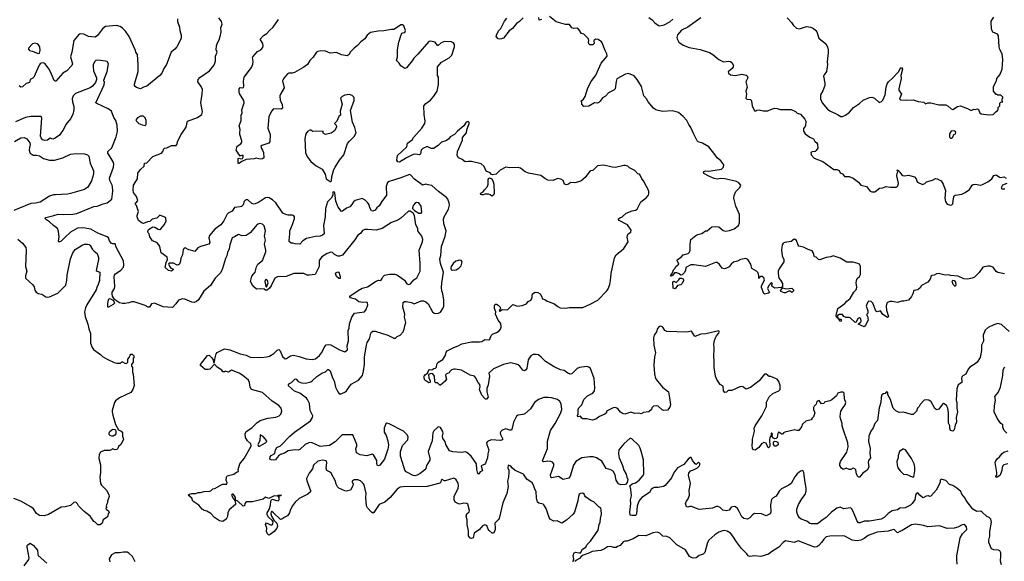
# Model space of a CAD drawing. Extents: x 2087054 to 2277909, y 548907 to 753496.
# Tile 75 of 256: x 2165370 to 2178039, y 589872 to 596843. Entities that reach past the tile are written whole.
import ezdxf

# ---------------------------------------------------------------- set-up
doc = ezdxf.new("R2010")
doc.units = 0

msp = doc.modelspace()

# ---------------------------------------------------------------- linework, layer by layer
at = {"layer": '0CON20XD'}
for points in [[(2167400, 596855), (2167401, 596821), (2167428, 596748), (2167430, 596705), (2167446, 596645), (2167448, 596605), (2167419, 596541), (2167391, 596495), (2167366, 596465), (2167318, 596425), (2167258, 596265), (2167225, 596214), (2167198, 596155), (2167172, 596125), (2167005, 595989), (2166964, 595976), (2166925, 595954), (2166875, 595972), (2166857, 595985), (2166849, 595995), (2166849, 596015), (2166894, 596175), (2166896, 596265), (2166886, 596396), (2166864, 596425), (2166860, 596445), (2166779, 596625), (2166733, 596695), (2166694, 596734), (2166665, 596756), (2166617, 596767), (2166476, 596754), (2166434, 596725), (2166371, 596639), (2166340, 596620), (2166255, 596625), (2166195, 596657), (2166155, 596660), (2166134, 596655), (2166068, 596575), (2166042, 596425), (2166024, 596366), (2166048, 596275), (2166043, 596255), (2165975, 596186), (2165925, 596156), (2165835, 596054), (2165825, 596053), (2165815, 596062), (2165780, 596140), (2165749, 596205), (2165695, 596278), (2165675, 596288), (2165645, 596282), (2165632, 596275), (2165622, 596258), (2165553, 596105), (2165541, 596089), (2165507, 596073), (2165496, 596034), (2165455, 596022), (2165405, 595979), (2165384, 595974), (2165365, 595990)], [(2167015, 594241), (2166965, 594220), (2166945, 594223), (2166900, 594260), (2166881, 594305), (2166882, 594325), (2166901, 594375), (2166875, 594450), (2166862, 594465), (2166862, 594485), (2166875, 594490), (2166892, 594515), (2166875, 594568), (2166835, 594618), (2166831, 594655), (2166835, 594715), (2166884, 594795), (2166890, 594870), (2166925, 594916), (2166971, 594959), (2166975, 594996), (2167005, 595002), (2167085, 595081), (2167194, 595126), (2167213, 595145), (2167225, 595182), (2167235, 595191), (2167265, 595196), (2167325, 595222), (2167385, 595226), (2167393, 595235), (2167406, 595285), (2167447, 595365), (2167512, 595458), (2167530, 595535), (2167656, 595586), (2167714, 595625), (2167724, 595656), (2167702, 595775), (2167720, 595885), (2167721, 595945), (2167706, 595985), (2167664, 596044), (2167666, 596075), (2167690, 596100), (2167811, 596185), (2167869, 596255), (2167883, 596285), (2167890, 596315), (2167888, 596372), (2167912, 596425), (2167900, 596455), (2167902, 596508), (2167914, 596545), (2167936, 596584), (2167954, 596645), (2167961, 596685), (2167960, 596740), (2167974, 596785), (2167965, 596822), (2167933, 596865)], [(2170928, 592335), (2170904, 592316), (2170895, 592300), (2170855, 592280), (2170850, 592265), (2170860, 592215), (2170845, 592190), (2170785, 592138), (2170775, 592140), (2170745, 592170), (2170725, 592170), (2170712, 592182), (2170708, 592255), (2170687, 592287), (2170665, 592288), (2170630, 592275), (2170633, 592235), (2170652, 592195), (2170650, 592175), (2170635, 592168), (2170582, 592205), (2170570, 592245), (2170573, 592257), (2170590, 592275), (2170618, 592292), (2170635, 592338), (2170645, 592342), (2170675, 592338), (2170700, 592355), (2170721, 592359), (2170735, 592372), (2170739, 592405), (2170749, 592431), (2170815, 592468), (2170844, 592515), (2170856, 592565), (2170870, 592580), (2170955, 592626), (2171012, 592645), (2171058, 592672), (2171184, 592696), (2171285, 592696), (2171315, 592702), (2171355, 592726), (2171407, 592723), (2171418, 592732), (2171435, 592778), (2171455, 592797), (2171505, 592818), (2171540, 592840), (2171558, 592862), (2171564, 592886), (2171560, 592935), (2171526, 592976), (2171494, 593055), (2171498, 593085), (2171478, 593125), (2171481, 593159), (2171490, 593180), (2171505, 593181), (2171525, 593171), (2171553, 593145), (2171558, 593125), (2171540, 593095), (2171545, 593093), (2171558, 593095), (2171577, 593113), (2171645, 593108), (2171715, 593177), (2171775, 593156), (2171835, 593164), (2171890, 593185), (2171912, 593215), (2171948, 593232), (2171958, 593252), (2171970, 593315), (2172004, 593336), (2172035, 593334), (2172065, 593314), (2172084, 593285), (2172095, 593252), (2172125, 593242), (2172155, 593219), (2172245, 593192), (2172295, 593150), (2172325, 593136), (2172395, 593129), (2172445, 593141), (2172615, 593139), (2172709, 593181), (2172811, 593235), (2172925, 593353), (2172941, 593379), (2172964, 593435), (2172974, 593485), (2172979, 593575), (2173023, 593777), (2173045, 593818), (2173145, 593899), (2173198, 593985), (2173188, 594045), (2173190, 594065), (2173198, 594085), (2173235, 594110), (2173240, 594135), (2173190, 594205), (2173085, 594260), (2173070, 594275), (2173090, 594295), (2173120, 594305), (2173175, 594352), (2173250, 594385), (2173295, 594393), (2173313, 594405), (2173361, 594499), (2173430, 594550), (2173459, 594585), (2173466, 594604), (2173464, 594634), (2173454, 594665), (2173416, 594725), (2173401, 594765), (2173375, 594797), (2173355, 594843), (2173345, 594853), (2173325, 594858), (2173285, 594904), (2173215, 594938), (2173195, 594957), (2173166, 594966), (2173145, 594968), (2173035, 594941), (2172995, 594944), (2172885, 594972), (2172806, 594964), (2172745, 594903), (2172715, 594900), (2172705, 594893), (2172646, 594814), (2172592, 594765), (2172515, 594744), (2172461, 594749), (2172425, 594722), (2172405, 594718), (2172382, 594725), (2172362, 594772), (2172335, 594789), (2172292, 594798), (2172235, 594772), (2172165, 594778), (2172125, 594798), (2172075, 594838), (2171915, 594868), (2171875, 594884), (2171835, 594916), (2171815, 594932), (2171785, 594942), (2171675, 594938), (2171625, 594946), (2171552, 594908), (2171503, 594857), (2171455, 594847), (2171436, 594855), (2171422, 594872), (2171371, 594895), (2171346, 594955), (2171309, 594989), (2171185, 595018), (2171145, 595020), (2171104, 595014), (2171065, 595042), (2171018, 595065), (2170998, 595095), (2171004, 595146), (2171066, 595294), (2171068, 595325), (2171118, 595385), (2171122, 595425), (2171152, 595508), (2171152, 595522), (2171142, 595532), (2171115, 595526), (2171083, 595475), (2171005, 595410), (2170964, 595366), (2170910, 595335), (2170888, 595305), (2170855, 595283), (2170798, 595265), (2170756, 595224), (2170695, 595186), (2170666, 595186), (2170615, 595210), (2170556, 595184), (2170535, 595162), (2170526, 595115), (2170515, 595103), (2170465, 595114), (2170435, 595109), (2170346, 595064), (2170255, 595008), (2170235, 595012), (2170222, 595035), (2170232, 595095), (2170351, 595205), (2170359, 595255), (2170420, 595295), (2170439, 595325), (2170544, 595445), (2170581, 595505), (2170589, 595535), (2170573, 595625), (2170572, 595735), (2170596, 595765), (2170654, 595806), (2170701, 595859), (2170740, 595925), (2170758, 596008), (2170757, 596105), (2170747, 596127), (2170748, 596235), (2170799, 596295), (2170895, 596354), (2170931, 596385), (2170964, 596494), (2170964, 596525), (2170954, 596544), (2170920, 596560), (2170835, 596561), (2170795, 596547), (2170755, 596511), (2170745, 596512), (2170715, 596554), (2170655, 596566), (2170635, 596561), (2170495, 596399), (2170442, 596348), (2170422, 596315), (2170349, 596225), (2170325, 596217), (2170275, 596248), (2170252, 596285), (2170217, 596317), (2170231, 596365), (2170232, 596455), (2170249, 596555), (2170273, 596637), (2170289, 596671), (2170300, 596675), (2170325, 596680), (2170333, 596705), (2170314, 596764), (2170295, 596777), (2170275, 596776), (2170255, 596766), (2170185, 596719), (2170155, 596719), (2170055, 596699), (2169984, 596696), (2169885, 596679), (2169843, 596645), (2169809, 596595), (2169761, 596559), (2169717, 596513), (2169672, 596478), (2169623, 596425), (2169610, 596395), (2169585, 596380), (2169511, 596391), (2169445, 596420), (2169365, 596412), (2169305, 596439), (2169245, 596441), (2169206, 596434), (2169191, 596425), (2169145, 596359), (2169103, 596317), (2169074, 596266), (2169028, 596232), (2168906, 596164), (2168875, 596153), (2168835, 596153), (2168815, 596147), (2168771, 596095), (2168756, 596064), (2168753, 596055), (2168774, 595965), (2168724, 595886), (2168718, 595865), (2168720, 595805), (2168746, 595755), (2168752, 595705), (2168735, 595693), (2168636, 595694), (2168610, 595665), (2168576, 595594), (2168564, 595445), (2168591, 595365), (2168590, 595275), (2168576, 595254), (2168485, 595226), (2168474, 595214), (2168480, 595185), (2168496, 595166), (2168508, 595135), (2168513, 595065), (2168496, 595054), (2168465, 595050), (2168415, 595063), (2168385, 595051), (2168285, 595042), (2168230, 595020), (2168185, 594990), (2168180, 594995), (2168182, 595058), (2168195, 595062), (2168215, 595054), (2168235, 595056), (2168246, 595074), (2168244, 595094), (2168235, 595101), (2168205, 595087), (2168156, 595165), (2168168, 595215), (2168216, 595244), (2168229, 595265), (2168230, 595285), (2168204, 595365), (2168201, 595385), (2168209, 595429), (2168194, 595475), (2168220, 595545), (2168220, 595615), (2168234, 595646), (2168229, 595685), (2168258, 595775), (2168254, 595804), (2168199, 595895), (2168194, 595915), (2168196, 595954), (2168205, 595970), (2168235, 595967), (2168249, 595971), (2168253, 595987), (2168248, 596052), (2168259, 596105), (2168351, 596229), (2168371, 596269), (2168374, 596304), (2168364, 596355), (2168368, 596365), (2168429, 596435), (2168475, 596457), (2168497, 596485), (2168502, 596505), (2168497, 596535), (2168468, 596585), (2168468, 596595), (2168508, 596638), (2168551, 596665), (2168584, 596705), (2168633, 596745), (2168700, 596845)], [(2171850, 596865), (2171800, 596820), (2171764, 596795), (2171710, 596730), (2171669, 596701), (2171594, 596606), (2171570, 596595), (2171545, 596591), (2171528, 596595), (2171503, 596625), (2171510, 596655), (2171535, 596702), (2171559, 596731), (2171607, 596823), (2171638, 596862)], [(2172085, 596844), (2172055, 596838), (2172050, 596870)], [(2178043, 593573), (2177955, 593589), (2177933, 593603), (2177896, 593656), (2177855, 593673), (2177825, 593673), (2177763, 593657), (2177715, 593588), (2177655, 593528), (2177624, 593516), (2177565, 593503), (2177517, 593507), (2177445, 593544), (2177345, 593551), (2177315, 593560), (2177277, 593557), (2177193, 593577), (2177166, 593574), (2177135, 593556), (2177105, 593550), (2177098, 593545), (2177083, 593505), (2177056, 593464), (2176975, 593422), (2176956, 593394), (2176925, 593368), (2176874, 593356), (2176862, 593315), (2176845, 593280), (2176805, 593232), (2176745, 593220), (2176718, 593222), (2176665, 593203), (2176595, 593217), (2176565, 593216), (2176537, 593205), (2176526, 593194), (2176518, 593155), (2176524, 593104), (2176548, 593025), (2176535, 593011), (2176478, 593048), (2176445, 593097), (2176405, 593083), (2176395, 593088), (2176380, 593105), (2176365, 593152), (2176346, 593196), (2176325, 593217), (2176295, 593220), (2176277, 593205), (2176262, 593155), (2176282, 593095), (2176282, 593068), (2176270, 593055), (2176270, 593035), (2176277, 593027), (2176289, 592975), (2176255, 592912), (2176235, 592890), (2176160, 592925), (2176195, 592953), (2176198, 592965), (2176192, 592992), (2176175, 593004), (2176154, 592996), (2176135, 592950), (2176118, 592948), (2176057, 593007), (2176045, 593012), (2176005, 593012), (2175975, 593022), (2175955, 593050), (2175915, 593050), (2175900, 593045), (2175890, 593025), (2175890, 593010), (2175900, 593000), (2175910, 592990), (2175935, 592990), (2175940, 592985), (2175940, 592965), (2175925, 592960), (2175910, 592990), (2175902, 592992), (2175900, 593000), (2175880, 593015), (2175874, 593034), (2175898, 593125), (2175989, 593191), (2176011, 593219), (2176056, 593255), (2176105, 593335), (2176138, 593375), (2176142, 593405), (2176131, 593451), (2176136, 593485), (2176145, 593511), (2176175, 593540), (2176188, 593565), (2176190, 593665), (2176176, 593695), (2176155, 593704), (2176095, 593724), (2176012, 593722), (2175925, 593773), (2175835, 593803), (2175805, 593791), (2175745, 593784), (2175665, 593754), (2175648, 593758), (2175617, 593787), (2175595, 593790), (2175580, 593845), (2175565, 593867), (2175515, 593884), (2175455, 593916), (2175395, 593928), (2175385, 593940), (2175365, 594000), (2175350, 594015), (2175335, 594017), (2175295, 593987), (2175215, 593976), (2175195, 593968), (2175181, 593945), (2175174, 593875), (2175182, 593805), (2175202, 593755), (2175202, 593728), (2175141, 593635), (2175131, 593605), (2175130, 593575), (2175137, 593515), (2175160, 593490), (2175187, 593447), (2175184, 593406), (2175173, 593397), (2175085, 593388), (2175050, 593415), (2175050, 593435), (2175058, 593445), (2175045, 593460), (2175009, 593421), (2174993, 593385), (2175017, 593333), (2175005, 593322), (2174955, 593312), (2174945, 593318), (2174914, 593395), (2174917, 593415), (2174952, 593495), (2174945, 593520), (2174925, 593538), (2174905, 593538), (2174892, 593528), (2174886, 593514), (2174880, 593515), (2174882, 593548), (2174871, 593585), (2174852, 593605), (2174790, 593640), (2174778, 593698), (2174738, 593758), (2174715, 593769), (2174645, 593758), (2174605, 593736), (2174555, 593722), (2174523, 593695), (2174498, 593662), (2174466, 593644), (2174437, 593637), (2174408, 593645), (2174374, 593694), (2174345, 593717), (2174325, 593717), (2174195, 593667), (2174045, 593688), (2174005, 593687), (2173940, 593655), (2173936, 593615), (2173920, 593585), (2173895, 593560), (2173877, 593557), (2173854, 593574), (2173825, 593583), (2173797, 593583), (2173776, 593554), (2173752, 593542), (2173742, 593555), (2173755, 593570), (2173770, 593585), (2173782, 593625), (2173804, 593646), (2173812, 593665), (2173850, 593695), (2173830, 593745), (2173833, 593755), (2173882, 593785), (2173905, 593818), (2173970, 593835), (2173989, 593851), (2173997, 593875), (2173996, 593954), (2174006, 594014), (2174070, 594065), (2174095, 594078), (2174149, 594091), (2174195, 594124), (2174215, 594127), (2174275, 594178), (2174325, 594183), (2174365, 594176), (2174422, 594132), (2174455, 594123), (2174505, 594130), (2174565, 594153), (2174618, 594195), (2174633, 594227), (2174631, 594335), (2174584, 594445), (2174559, 594545), (2174565, 594580), (2174586, 594634), (2174636, 594684), (2174648, 594715), (2174625, 594743), (2174595, 594761), (2174445, 594796), (2174391, 594799), (2174345, 594790), (2174305, 594799), (2174244, 594824), (2174172, 594865), (2174168, 594885), (2174195, 594900), (2174235, 594894), (2174265, 594896), (2174399, 594921), (2174426, 594945), (2174430, 594975), (2174392, 595025), (2174343, 595065), (2174315, 595110), (2174238, 595205), (2174155, 595256), (2174102, 595272), (2174086, 595285), (2174038, 595378), (2174005, 595456), (2173978, 595495), (2173955, 595544), (2173905, 595599), (2173848, 595648), (2173815, 595659), (2173765, 595668), (2173642, 595662), (2173585, 595675), (2173555, 595684), (2173524, 595704), (2173456, 595785), (2173437, 595825), (2173402, 595865), (2173372, 595985), (2173315, 596073), (2173275, 596121), (2173205, 596150), (2173165, 596141), (2173055, 596080), (2173043, 596047), (2173034, 595955), (2173015, 595934), (2172945, 595900), (2172909, 595861), (2172871, 595839), (2172841, 595795), (2172822, 595778), (2172805, 595770), (2172765, 595774), (2172695, 595732), (2172630, 595725), (2172602, 595755), (2172602, 595782), (2172592, 595795), (2172625, 595822), (2172646, 595854), (2172679, 595965), (2172723, 596047), (2172785, 596131), (2172850, 596285), (2172930, 596375), (2172926, 596405), (2172902, 596445), (2172865, 596545), (2172855, 596558), (2172815, 596588), (2172785, 596594), (2172758, 596575), (2172763, 596537), (2172755, 596528), (2172745, 596520), (2172705, 596520), (2172693, 596533), (2172688, 596555), (2172692, 596575), (2172688, 596595), (2172628, 596658), (2172600, 596665), (2172580, 596685), (2172580, 596695), (2172558, 596725), (2172543, 596733), (2172495, 596730), (2172475, 596738), (2172445, 596782), (2172395, 596783), (2172275, 596814), (2172185, 596884)], [(2173465, 596871), (2173510, 596840), (2173543, 596803), (2173589, 596769), (2173605, 596764), (2173664, 596776), (2173734, 596815), (2173775, 596851)], [(2174133, 596865), (2173965, 596749), (2173885, 596707), (2173835, 596650), (2173824, 596615), (2173829, 596595), (2173853, 596553), (2173906, 596515), (2173985, 596485), (2174125, 596459), (2174245, 596420), (2174288, 596395), (2174365, 596329), (2174425, 596299), (2174495, 596308), (2174516, 596306), (2174535, 596293), (2174554, 596255), (2174552, 596235), (2174536, 596214), (2174486, 596174), (2174491, 596155), (2174517, 596135), (2174575, 596126), (2174662, 596142), (2174719, 596129), (2174731, 596121), (2174737, 596095), (2174712, 596045), (2174729, 595975), (2174712, 595925), (2174724, 595885), (2174713, 595833), (2174725, 595822), (2174778, 595818), (2174786, 595796), (2174793, 595733), (2174825, 595670), (2174845, 595670), (2174853, 595677), (2174885, 595683), (2174935, 595669), (2174995, 595669), (2175045, 595693), (2175086, 595704), (2175115, 595701), (2175155, 595687), (2175295, 595689), (2175351, 595661), (2175375, 595641), (2175415, 595627), (2175473, 595565), (2175486, 595536), (2175482, 595475), (2175457, 595443), (2175457, 595407), (2175462, 595395), (2175478, 595375), (2175535, 595333), (2175585, 595310), (2175602, 595275), (2175623, 595263), (2175635, 595240), (2175639, 595191), (2175620, 595160), (2175605, 595146), (2175568, 595142), (2175548, 595132), (2175552, 595105), (2175593, 595063), (2175705, 595020), (2175845, 594917), (2175885, 594913), (2175913, 594903), (2175925, 594872), (2175955, 594858), (2175985, 594826), (2176045, 594824), (2176095, 594805), (2176162, 594752), (2176191, 594715), (2176265, 594696), (2176315, 594638), (2176335, 594628), (2176375, 594627), (2176435, 594673), (2176475, 594680), (2176515, 594698), (2176576, 594686), (2176652, 594688), (2176668, 594705), (2176676, 594735), (2176674, 594756), (2176658, 594835), (2176661, 594869), (2176670, 594885), (2176662, 594905), (2176675, 594910), (2176682, 594892), (2176695, 594882), (2176715, 594851), (2176735, 594836), (2176754, 594834), (2176805, 594844), (2176885, 594820), (2176905, 594797), (2176912, 594765), (2176922, 594752), (2176985, 594720), (2177015, 594733), (2177038, 594755), (2177115, 594778), (2177155, 594800), (2177175, 594796), (2177225, 594769), (2177254, 594725), (2177281, 594645), (2177275, 594545), (2177283, 594505), (2177305, 594470), (2177345, 594454), (2177365, 594459), (2177378, 594472), (2177386, 594545), (2177396, 594574), (2177406, 594584), (2177491, 594599), (2177535, 594618), (2177591, 594659), (2177625, 594712), (2177638, 594722), (2177664, 594726), (2177735, 594712), (2177759, 594721), (2177825, 594755), (2177877, 594793), (2177905, 594837), (2177935, 594847), (2177978, 594818), (2177995, 594814), (2178035, 594819), (2178065, 594803)], [(2175244, 596865), (2175301, 596805), (2175325, 596767), (2175365, 596736), (2175405, 596726), (2175494, 596754), (2175545, 596749), (2175578, 596735), (2175613, 596705), (2175627, 596685), (2175651, 596605), (2175741, 596531), (2175764, 596495), (2175773, 596455), (2175773, 596415), (2175763, 596345), (2175759, 596295), (2175764, 596265), (2175750, 596175), (2175721, 596135), (2175714, 596115), (2175731, 596025), (2175731, 595995), (2175704, 595926), (2175676, 595874), (2175672, 595825), (2175694, 595774), (2175765, 595693), (2175795, 595669), (2175892, 595625), (2175935, 595597), (2175955, 595598), (2175995, 595613), (2176048, 595655), (2176098, 595715), (2176178, 595765), (2176224, 595806), (2176305, 595842), (2176335, 595848), (2176370, 595835), (2176428, 595778), (2176459, 595791), (2176475, 595808), (2176508, 595875), (2176517, 595975), (2176532, 596018), (2176550, 596045), (2176605, 596094), (2176668, 596162), (2176682, 596178), (2176705, 596222), (2176716, 596226), (2176730, 596205), (2176708, 596125), (2176714, 596085), (2176681, 595955), (2176684, 595935), (2176716, 595885), (2176691, 595825), (2176705, 595810), (2176775, 595807), (2176865, 595812), (2176931, 595791), (2177002, 595782), (2177025, 595760), (2177055, 595772), (2177095, 595773), (2177197, 595747), (2177285, 595747), (2177315, 595730), (2177354, 595694), (2177375, 595688), (2177435, 595727), (2177475, 595733), (2177565, 595702), (2177605, 595678), (2177622, 595678), (2177645, 595690), (2177665, 595687), (2177695, 595698), (2177705, 595688), (2177723, 595645), (2177742, 595632), (2177835, 595618), (2177897, 595623), (2177935, 595660), (2177945, 595660), (2177960, 595685), (2177960, 595715), (2177980, 595735), (2177982, 595768), (2177995, 595780), (2178020, 595785), (2178010, 595795), (2178010, 595825), (2178020, 595835), (2178018, 595848), (2177995, 595870), (2177955, 595870), (2177945, 595880), (2177935, 595880), (2177900, 595925), (2177898, 595982), (2177938, 596055), (2177943, 596087), (2177982, 596135), (2178012, 596205), (2178020, 596325), (2178010, 596405), (2177981, 596461), (2177974, 596495), (2177966, 596635), (2177953, 596655), (2177893, 596683), (2177881, 596701), (2177876, 596724), (2177868, 596805), (2177872, 596825), (2177904, 596876)], [(2165615, 596408), (2165625, 596412), (2165634, 596445), (2165630, 596495), (2165611, 596521), (2165595, 596532), (2165565, 596540), (2165535, 596534), (2165484, 596476), (2165484, 596464), (2165496, 596446), (2165535, 596439), (2165595, 596411), (2165615, 596408)], [(2170375, 593437), (2170400, 593445), (2170442, 593495), (2170478, 593522), (2170521, 593605), (2170524, 593705), (2170512, 593878), (2170552, 593985), (2170557, 594015), (2170546, 594055), (2170494, 594125), (2170491, 594155), (2170469, 594205), (2170449, 594325), (2170434, 594355), (2170395, 594380), (2170375, 594378), (2170275, 594288), (2170235, 594264), (2170155, 594234), (2170033, 594157), (2169955, 594133), (2169845, 594143), (2169809, 594141), (2169782, 594128), (2169755, 594091), (2169720, 594070), (2169682, 594008), (2169525, 593814), (2169485, 593798), (2169465, 593800), (2169422, 593822), (2169395, 593846), (2169375, 593851), (2169325, 593836), (2169259, 593791), (2169224, 593745), (2169222, 593665), (2169173, 593565), (2169095, 593553), (2169067, 593557), (2169025, 593578), (2168898, 593578), (2168800, 593540), (2168686, 593534), (2168653, 593515), (2168605, 593418), (2168585, 593388), (2168555, 593362), (2168535, 593362), (2168516, 593376), (2168475, 593381), (2168416, 593376), (2168381, 593405), (2168363, 593433), (2168342, 593475), (2168355, 593543), (2168399, 593595), (2168416, 593664), (2168434, 593696), (2168495, 593744), (2168538, 593855), (2168539, 593875), (2168522, 593955), (2168534, 594005), (2168522, 594055), (2168534, 594125), (2168515, 594190), (2168495, 594212), (2168455, 594220), (2168425, 594208), (2168335, 594100), (2168286, 594065), (2168232, 594062), (2168185, 594080), (2168135, 594047), (2168102, 594035), (2168072, 593945), (2168064, 593895), (2168042, 593845), (2168037, 593805), (2168019, 593771), (2167980, 593640), (2167959, 593591), (2167886, 593515), (2167825, 593424), (2167740, 593350), (2167671, 593239), (2167644, 593215), (2167616, 593204), (2167585, 593207), (2167495, 593246), (2167465, 593251), (2167415, 593234), (2167380, 593185), (2167335, 593140), (2167215, 593147), (2167105, 593194), (2167066, 593184), (2167040, 593145), (2167025, 593142), (2166986, 593166), (2166845, 593213), (2166815, 593213), (2166775, 593198), (2166725, 593192), (2166695, 593190), (2166655, 593199), (2166592, 593242), (2166565, 593285), (2166558, 593315), (2166559, 593335), (2166588, 593385), (2166596, 593415), (2166585, 593535), (2166588, 593555), (2166605, 593573), (2166672, 593618), (2166705, 593660), (2166711, 593689), (2166708, 593738), (2166610, 593915), (2166598, 593958), (2166565, 593960), (2166549, 593969), (2166525, 593995), (2166511, 594035), (2166495, 594049), (2166375, 594094), (2166285, 594149), (2166185, 594164), (2166115, 594158), (2166025, 594108), (2165949, 594041), (2165905, 593991), (2165875, 593978), (2165869, 593995), (2165878, 594045), (2165871, 594121), (2165856, 594156), (2165805, 594194), (2165755, 594243), (2165702, 594275), (2165696, 594285), (2165705, 594299), (2165809, 594321), (2165865, 594340), (2165934, 594336), (2166055, 594341), (2166105, 594350), (2166325, 594438), (2166365, 594442), (2166445, 594475), (2166495, 594487), (2166557, 594533), (2166568, 594638), (2166566, 594695), (2166562, 594715), (2166532, 594772), (2166526, 594805), (2166577, 594943), (2166582, 594985), (2166571, 595015), (2166535, 595079), (2166506, 595125), (2166503, 595145), (2166555, 595196), (2166611, 595335), (2166628, 595405), (2166626, 595486), (2166608, 595545), (2166582, 595585), (2166550, 595665), (2166509, 595695), (2166362, 595765), (2166352, 595775), (2166457, 596005), (2166460, 596045), (2166453, 596053), (2166454, 596066), (2166494, 596175), (2166512, 596275), (2166497, 596305), (2166475, 596311), (2166375, 596324), (2166352, 596318), (2166335, 596303), (2166316, 596265), (2166314, 596235), (2166322, 596185), (2166360, 596095), (2166360, 596075), (2166346, 596034), (2166305, 595988), (2166275, 595968), (2166087, 595893), (2166059, 595865), (2166046, 595825), (2166049, 595785), (2166066, 595724), (2166066, 595685), (2166054, 595625), (2166023, 595567), (2165962, 595495), (2165930, 595420), (2165907, 595395), (2165883, 595355), (2165825, 595318), (2165795, 595307), (2165761, 595319), (2165728, 595292), (2165695, 595288), (2165665, 595299), (2165645, 595321), (2165639, 595345), (2165657, 595575), (2165645, 595599), (2165515, 595598), (2165444, 595584), (2165315, 595529)], [(2169365, 594760), (2169375, 594762), (2169382, 594768), (2169386, 594825), (2169414, 594915), (2169429, 594945), (2169483, 595037), (2169542, 595105), (2169590, 595250), (2169612, 595278), (2169675, 595338), (2169698, 595385), (2169682, 595455), (2169653, 595525), (2169627, 595675), (2169673, 595805), (2169672, 595842), (2169649, 595869), (2169615, 595880), (2169555, 595872), (2169518, 595855), (2169500, 595835), (2169519, 595755), (2169494, 595665), (2169497, 595615), (2169475, 595598), (2169451, 595535), (2169422, 595505), (2169442, 595485), (2169446, 595464), (2169424, 595416), (2169405, 595398), (2169379, 595381), (2169305, 595367), (2169274, 595384), (2169275, 595408), (2169144, 595404), (2169115, 595423), (2169105, 595423), (2169072, 595405), (2169054, 595376), (2169041, 595315), (2169049, 595135), (2169065, 595088), (2169115, 595017), (2169185, 594962), (2169261, 594921), (2169301, 594855), (2169314, 594795), (2169365, 594760)], [(2166985, 595483), (2166996, 595494), (2166999, 595545), (2166985, 595582), (2166965, 595602), (2166925, 595603), (2166885, 595580), (2166863, 595555), (2166872, 595535), (2166905, 595509), (2166945, 595489), (2166985, 595483)], [(2165304, 595276), (2165385, 595324), (2165429, 595329), (2165460, 595310), (2165500, 595260), (2165504, 595235), (2165495, 595200), (2165494, 595165), (2165499, 595135), (2165506, 595125), (2165545, 595099), (2165585, 595100), (2165625, 595091), (2165678, 595055), (2165755, 595037), (2165816, 595036), (2165926, 595064), (2166025, 595111), (2166095, 595119), (2166205, 595116), (2166243, 595105), (2166261, 595085), (2166279, 594995), (2166318, 594898), (2166321, 594855), (2166295, 594768), (2166245, 594687), (2166205, 594658), (2166025, 594606), (2165985, 594599), (2165830, 594590), (2165805, 594589), (2165755, 594572), (2165635, 594496), (2165575, 594480), (2165515, 594476), (2165295, 594389)], [(2177365, 595320), (2177378, 595332), (2177390, 595365), (2177410, 595375), (2177417, 595393), (2177410, 595405), (2177395, 595412), (2177355, 595407), (2177332, 595375), (2177335, 595332), (2177345, 595320), (2177365, 595320)], [(2174661, 590445), (2174629, 590515), (2174605, 590551), (2174582, 590572), (2174565, 590579), (2174525, 590568), (2174500, 590530), (2174465, 590522), (2174419, 590529), (2174384, 590565), (2174345, 590581), (2174285, 590556), (2174115, 590541), (2174015, 590579), (2173992, 590578), (2173965, 590568), (2173952, 590575), (2173939, 590615), (2173951, 590645), (2173973, 590675), (2173987, 590725), (2173983, 590785), (2174000, 590875), (2173977, 590983), (2173978, 591005), (2174000, 591035), (2174042, 591048), (2174090, 591075), (2174115, 591098), (2174121, 591115), (2174120, 591130), (2174105, 591147), (2174075, 591120), (2174060, 591125), (2174025, 591170), (2174008, 591208), (2173995, 591210), (2173971, 591189), (2173915, 591120), (2173836, 591075), (2173795, 591026), (2173771, 590975), (2173755, 590945), (2173674, 590846), (2173655, 590836), (2173585, 590823), (2173535, 590822), (2173515, 590813), (2173494, 590796), (2173472, 590758), (2173375, 590694), (2173348, 590665), (2173332, 590635), (2173316, 590584), (2173308, 590485), (2173301, 590469), (2173295, 590462), (2173245, 590460), (2173227, 590467), (2173219, 590505), (2173232, 590615), (2173230, 590665), (2173242, 590715), (2173235, 590800), (2173220, 590845), (2173249, 590871), (2173295, 590882), (2173340, 590915), (2173392, 590975), (2173402, 590998), (2173398, 591178), (2173365, 591288), (2173355, 591329), (2173335, 591361), (2173245, 591448), (2173225, 591456), (2173144, 591385), (2173081, 591305), (2173074, 591255), (2173084, 591205), (2173126, 591105), (2173143, 591045), (2173174, 590995), (2173181, 590955), (2173194, 590925), (2173188, 590885), (2173165, 590862), (2173105, 590856), (2173075, 590868), (2173046, 590915), (2173033, 590985), (2173005, 591032), (2172975, 591051), (2172915, 591068), (2172862, 591162), (2172793, 591205), (2172750, 591215), (2172706, 591216), (2172605, 591203), (2172525, 591156), (2172498, 591108), (2172452, 590968), (2172435, 590941), (2172365, 590926), (2172305, 590964), (2172215, 590947), (2172204, 590955), (2172201, 590985), (2172244, 591105), (2172244, 591125), (2172227, 591147), (2172205, 591158), (2172165, 591161), (2172115, 591152), (2172103, 591155), (2172097, 591165), (2172162, 591325), (2172163, 591417), (2172200, 591555), (2172262, 591645), (2172328, 591775), (2172345, 591825), (2172338, 591898), (2172321, 591931), (2172292, 591955), (2172215, 591976), (2172175, 591981), (2172115, 591979), (2172046, 591954), (2171993, 591917), (2171941, 591835), (2171868, 591772), (2171845, 591761), (2171785, 591753), (2171761, 591739), (2171722, 591665), (2171708, 591585), (2171698, 591562), (2171675, 591560), (2171625, 591576), (2171578, 591562), (2171559, 591545), (2171552, 591525), (2171556, 591505), (2171584, 591455), (2171582, 591435), (2171555, 591428), (2171435, 591436), (2171390, 591415), (2171378, 591395), (2171379, 591375), (2171408, 591308), (2171393, 591257), (2171388, 591205), (2171362, 591135), (2171350, 591120), (2171316, 591104), (2171308, 591095), (2171327, 591043), (2171318, 591032), (2171295, 591023), (2171275, 590992), (2171263, 591003), (2171254, 591055), (2171246, 591125), (2171181, 591225), (2171125, 591273), (2171105, 591280), (2171055, 591272), (2170945, 591282), (2170901, 591295), (2170854, 591375), (2170844, 591415), (2170816, 591455), (2170812, 591485), (2170819, 591525), (2170814, 591545), (2170785, 591593), (2170765, 591604), (2170751, 591599), (2170700, 591550), (2170688, 591525), (2170677, 591423), (2170626, 591285), (2170649, 591195), (2170648, 591175), (2170606, 591105), (2170594, 591066), (2170582, 591048), (2170525, 591002), (2170485, 590979), (2170455, 590971), (2170435, 590976), (2170342, 591025), (2170326, 591045), (2170317, 591077), (2170272, 591225), (2170269, 591285), (2170296, 591364), (2170363, 591437), (2170368, 591475), (2170352, 591505), (2170309, 591549), (2170125, 591643), (2170095, 591650), (2170080, 591640), (2170058, 591585), (2170061, 591535), (2170085, 591492), (2170106, 591424), (2170114, 591365), (2170109, 591315), (2170065, 591188), (2170005, 591110), (2169985, 591100), (2169971, 591111), (2169964, 591134), (2169965, 591168), (2169924, 591244), (2169905, 591250), (2169835, 591230), (2169753, 591243), (2169705, 591268), (2169696, 591325), (2169706, 591355), (2169706, 591375), (2169655, 591500), (2169518, 591502), (2169430, 591410), (2169355, 591364), (2169235, 591352), (2169125, 591401), (2169091, 591399), (2169043, 591375), (2168975, 591312), (2168955, 591304), (2168916, 591306), (2168825, 591294), (2168776, 591264), (2168725, 591246), (2168700, 591230), (2168661, 591179), (2168644, 591174), (2168605, 591177), (2168588, 591188), (2168591, 591215), (2168606, 591235), (2168651, 591259), (2168661, 591305), (2168678, 591335), (2168725, 591360), (2168845, 591485), (2168904, 591536), (2169110, 591680), (2169139, 591725), (2169141, 591745), (2169106, 591815), (2169098, 591905), (2169075, 591957), (2169062, 591972), (2168975, 592036), (2168905, 592061), (2168831, 592131), (2168829, 592145), (2168835, 592156), (2168867, 592173), (2168915, 592219), (2168927, 592217), (2168952, 592185), (2168995, 592171), (2169046, 592166), (2169115, 592184), (2169135, 592196), (2169195, 592253), (2169259, 592295), (2169307, 592313), (2169335, 592339), (2169345, 592340), (2169365, 592322), (2169396, 592235), (2169417, 592195), (2169435, 592112), (2169465, 592052), (2169476, 592036), (2169495, 592024), (2169555, 592049), (2169575, 592066), (2169635, 592153), (2169730, 592205), (2169780, 592265), (2169795, 592320), (2169805, 592405), (2169805, 592505), (2169832, 592655), (2169841, 592689), (2169873, 592735), (2169888, 592805), (2169897, 592823), (2169915, 592834), (2169945, 592834), (2170105, 592785), (2170185, 592743), (2170205, 592743), (2170227, 592765), (2170265, 592784), (2170304, 592825), (2170318, 592862), (2170324, 592905), (2170337, 592945), (2170321, 593015), (2170326, 593055), (2170301, 593145), (2170303, 593203), (2170320, 593215), (2170345, 593216), (2170412, 593202), (2170445, 593188), (2170535, 593223), (2170564, 593224), (2170595, 593213), (2170628, 593188), (2170682, 593085), (2170705, 593067), (2170725, 593060), (2170760, 593065), (2170785, 593077), (2170816, 593125), (2170826, 593154), (2170829, 593235), (2170816, 593315), (2170802, 593355), (2170799, 593395), (2170800, 593450), (2170822, 593595), (2170784, 593704), (2170776, 593764), (2170790, 593810), (2170796, 593924), (2170844, 594055), (2170856, 594125), (2170828, 594215), (2170824, 594275), (2170831, 594305), (2170886, 594406), (2170899, 594455), (2170898, 594485), (2170880, 594535), (2170864, 594555), (2170761, 594631), (2170671, 594711), (2170625, 594716), (2170595, 594727), (2170555, 594714), (2170547, 594717), (2170451, 594791), (2170404, 594844), (2170385, 594852), (2170275, 594808), (2170125, 594761), (2170103, 594747), (2170086, 594695), (2170089, 594585), (2170029, 594505), (2169995, 594446), (2169965, 594421), (2169945, 594391), (2169915, 594379), (2169895, 594383), (2169875, 594422), (2169865, 594462), (2169850, 594485), (2169815, 594520), (2169775, 594542), (2169685, 594514), (2169665, 594500), (2169644, 594466), (2169616, 594434), (2169574, 594416), (2169525, 594377), (2169512, 594375), (2169470, 594430), (2169439, 594509), (2169427, 594615), (2169420, 594625), (2169405, 594628), (2169398, 594615), (2169400, 594585), (2169376, 594544), (2169332, 594498), (2169304, 594415), (2169301, 594305), (2169281, 594195), (2169286, 594085), (2169265, 594068), (2169235, 594058), (2169175, 594054), (2169062, 594028), (2169014, 593996), (2168975, 593953), (2168915, 593957), (2168885, 593968), (2168865, 593968), (2168838, 593988), (2168840, 594055), (2168847, 594075), (2168844, 594125), (2168882, 594208), (2168907, 594285), (2168907, 594305), (2168899, 594319), (2168879, 594329), (2168825, 594329), (2168795, 594334), (2168756, 594355), (2168666, 594486), (2168623, 594523), (2168580, 594550), (2168555, 594556), (2168535, 594551), (2168445, 594492), (2168385, 594469), (2168355, 594478), (2168305, 594526), (2168278, 594525), (2168259, 594505), (2168245, 594462), (2168225, 594441), (2168205, 594433), (2168135, 594426), (2168105, 594379), (2168052, 594355), (2168038, 594342), (2167996, 594254), (2167960, 594205), (2167879, 594145), (2167811, 594065), (2167804, 594035), (2167816, 593975), (2167805, 593956), (2167695, 593925), (2167664, 593905), (2167625, 593860), (2167598, 593868), (2167545, 593882), (2167500, 593905), (2167485, 593902), (2167474, 593885), (2167466, 593815), (2167444, 593775), (2167441, 593735), (2167425, 593697), (2167415, 593687), (2167395, 593682), (2167350, 593710), (2167295, 593710), (2167287, 593695), (2167299, 593669), (2167317, 593647), (2167342, 593635), (2167346, 593625), (2167325, 593606), (2167284, 593614), (2167240, 593655), (2167254, 593716), (2167274, 593755), (2167266, 593785), (2167191, 593841), (2167173, 593923), (2167161, 593945), (2167135, 593977), (2167077, 593997), (2167045, 594050), (2167038, 594085), (2167022, 594102), (2167019, 594115), (2167028, 594142), (2167085, 594177), (2167111, 594171), (2167150, 594145), (2167175, 594144), (2167185, 594150), (2167235, 594208), (2167253, 594255), (2167252, 594285), (2167245, 594298), (2167175, 594328), (2167135, 594288), (2167076, 594274), (2167045, 594246), (2167015, 594241)], [(2171445, 594573), (2171425, 594590), (2171403, 594597), (2171355, 594598), (2171335, 594588), (2171315, 594587), (2171302, 594595), (2171300, 594605), (2171308, 594615), (2171335, 594628), (2171350, 594655), (2171388, 594695), (2171399, 594725), (2171398, 594785), (2171405, 594801), (2171415, 594806), (2171445, 594794), (2171464, 594755), (2171470, 594725), (2171476, 594605), (2171467, 594585), (2171445, 594573)], [(2178070, 594735), (2178015, 594712), (2177998, 594678), (2178008, 594668), (2178045, 594668)], [(2170504, 594354), (2170535, 594354), (2170546, 594365), (2170536, 594445), (2170505, 594484), (2170475, 594489), (2170455, 594478), (2170427, 594445), (2170423, 594415), (2170448, 594388), (2170504, 594354)], [(2165448, 593912), (2165452, 593875), (2165444, 593666), (2165460, 593605), (2165443, 593545), (2165446, 593515), (2165540, 593430), (2165558, 593405), (2165564, 593364), (2165581, 593335), (2165610, 593320), (2165655, 593309), (2165705, 593275), (2165725, 593270), (2165755, 593275), (2165862, 593325), (2165963, 593425), (2165976, 593485), (2165982, 593555), (2166024, 593766), (2166055, 593842), (2166086, 593885), (2166175, 593941), (2166205, 593952), (2166244, 593954), (2166265, 593948), (2166275, 593938), (2166305, 593884), (2166329, 593865), (2166366, 593835), (2166385, 593782), (2166386, 593755), (2166356, 593616), (2166365, 593607), (2166400, 593595), (2166397, 593485), (2166382, 593435), (2166361, 593395), (2166354, 593365), (2166235, 593172), (2166216, 593134), (2166202, 593085), (2166212, 593022), (2166249, 592925), (2166259, 592865), (2166280, 592805), (2166282, 592682), (2166302, 592625), (2166320, 592600), (2166408, 592535), (2166435, 592508), (2166495, 592472), (2166585, 592433), (2166621, 592421), (2166639, 592421), (2166667, 592423), (2166685, 592440), (2166695, 592440), (2166723, 592423), (2166745, 592420), (2166760, 592435), (2166760, 592475), (2166780, 592495), (2166790, 592525), (2166802, 592538), (2166818, 592538), (2166838, 592518), (2166837, 592493), (2166830, 592485), (2166830, 592435), (2166810, 592405), (2166810, 592385), (2166820, 592365), (2166822, 592305), (2166832, 592282), (2166842, 592135), (2166828, 592085), (2166800, 592045), (2166655, 591978), (2166601, 591939), (2166588, 591915), (2166562, 591815), (2166560, 591795), (2166568, 591755), (2166602, 591635), (2166642, 591565), (2166675, 591548), (2166692, 591525), (2166692, 591485), (2166708, 591445), (2166690, 591405), (2166673, 591377), (2166641, 591349), (2166633, 591325), (2166618, 591312), (2166598, 591308), (2166565, 591318), (2166550, 591305), (2166525, 591297), (2166455, 591298), (2166410, 591275), (2166392, 591245), (2166390, 591195), (2166411, 591115), (2166410, 591015), (2166401, 590955), (2166408, 590875), (2166421, 590851), (2166486, 590786), (2166517, 590733), (2166520, 590705), (2166502, 590645), (2166502, 590625), (2166485, 590600), (2166483, 590583), (2166490, 590565), (2166480, 590555), (2166482, 590545), (2166515, 590520), (2166520, 590495), (2166510, 590485), (2166500, 590445), (2166444, 590406), (2166430, 590365), (2166405, 590340), (2166375, 590340), (2166335, 590380), (2166324, 590384), (2166278, 590455), (2166200, 590515), (2166127, 590587), (2166115, 590610), (2166092, 590632), (2166065, 590630), (2166025, 590592), (2165956, 590574), (2165905, 590568), (2165740, 590475), (2165685, 590457), (2165625, 590461), (2165585, 590487), (2165546, 590546), (2165512, 590572), (2165386, 590646), (2165295, 590681)], [(2165345, 594018), (2165405, 593967), (2165448, 593912)], [(2170935, 593618), (2170985, 593623), (2171022, 593645), (2171052, 593675), (2171062, 593725), (2171050, 593745), (2171027, 593747), (2170984, 593736), (2170948, 593705), (2170923, 593665), (2170918, 593645), (2170920, 593625), (2170935, 593618)], [(2172492, 589865), (2172490, 589875), (2172499, 589905), (2172491, 589945), (2172505, 589980), (2172525, 589992), (2172565, 589981), (2172587, 589983), (2172613, 590027), (2172654, 590056), (2172667, 590085), (2172715, 590133), (2172814, 590275), (2172826, 590345), (2172840, 590375), (2172844, 590424), (2172858, 590478), (2172854, 590534), (2172846, 590556), (2172825, 590570), (2172758, 590638), (2172722, 590652), (2172652, 590702), (2172640, 590715), (2172633, 590735), (2172618, 590748), (2172585, 590744), (2172570, 590735), (2172559, 590705), (2172551, 590649), (2172510, 590505), (2172492, 590478), (2172408, 590402), (2172345, 590362), (2172285, 590393), (2172245, 590389), (2172225, 590396), (2172197, 590415), (2172181, 590435), (2172144, 590554), (2172115, 590599), (2172105, 590608), (2172050, 590620), (2172034, 590634), (2172020, 590690), (2172017, 590765), (2171993, 590813), (2171982, 590852), (2171962, 590882), (2171895, 590931), (2171854, 590994), (2171745, 591042), (2171711, 591071), (2171685, 591102), (2171655, 591108), (2171653, 591077), (2171662, 591045), (2171663, 591015), (2171659, 590955), (2171646, 590905), (2171654, 590835), (2171638, 590745), (2171586, 590626), (2171538, 590422), (2171526, 590404), (2171484, 590365), (2171489, 590295), (2171483, 590265), (2171468, 590235), (2171451, 590235), (2171409, 590269), (2171398, 590285), (2171380, 590335), (2171355, 590343), (2171325, 590327), (2171285, 590282), (2171218, 590235), (2171205, 590173), (2171185, 590166), (2171165, 590171), (2171145, 590200), (2171146, 590265), (2171128, 590345), (2171128, 590405), (2171117, 590455), (2171125, 590485), (2171152, 590508), (2171159, 590525), (2171137, 590607), (2171125, 590616), (2171085, 590620), (2171035, 590609), (2171015, 590611), (2170974, 590634), (2170959, 590665), (2170962, 590705), (2171012, 590815), (2171018, 590845), (2171013, 590877), (2170980, 590930), (2170955, 590941), (2170845, 590907), (2170835, 590908), (2170805, 590927), (2170795, 590917), (2170789, 590891), (2170775, 590879), (2170615, 590837), (2170305, 590831), (2170265, 590825), (2170225, 590802), (2170137, 590695), (2170067, 590633), (2169995, 590604), (2169925, 590499), (2169915, 590494), (2169895, 590503), (2169845, 590561), (2169832, 590585), (2169822, 590695), (2169829, 590745), (2169802, 590855), (2169791, 590875), (2169755, 590909), (2169721, 590921), (2169675, 590921), (2169650, 590905), (2169647, 590895), (2169659, 590865), (2169658, 590845), (2169625, 590786), (2169577, 590773), (2169555, 590778), (2169478, 590815), (2169461, 590831), (2169444, 590865), (2169434, 590904), (2169376, 591005), (2169357, 591025), (2169322, 591042), (2169313, 591073), (2169324, 591144), (2169315, 591164), (2169265, 591175), (2169205, 591163), (2169152, 591108), (2169138, 591062), (2169096, 591005), (2169062, 590938), (2169065, 590908), (2169112, 590785), (2169111, 590765), (2169077, 590735), (2168965, 590680), (2168916, 590635), (2168875, 590580), (2168849, 590525), (2168841, 590495), (2168814, 590456), (2168780, 590440), (2168745, 590414), (2168725, 590410), (2168638, 590498), (2168615, 590512), (2168605, 590510), (2168601, 590485), (2168612, 590455), (2168642, 590402), (2168679, 590365), (2168686, 590324), (2168679, 590301), (2168645, 590258), (2168595, 590217), (2168575, 590210), (2168557, 590225), (2168544, 590255), (2168551, 590301), (2168532, 590345), (2168545, 590368), (2168605, 590336), (2168619, 590341), (2168628, 590355), (2168630, 590380), (2168624, 590395), (2168566, 590445), (2168553, 590473), (2168556, 590495), (2168580, 590540), (2168598, 590595), (2168600, 590645), (2168615, 590670), (2168695, 590650), (2168710, 590665), (2168710, 590695), (2168702, 590708), (2168740, 590725), (2168695, 590720), (2168685, 590710), (2168645, 590714), (2168575, 590681), (2168535, 590696), (2168505, 590674), (2168485, 590669), (2168365, 590639), (2168318, 590638), (2168284, 590636), (2168269, 590615), (2168264, 590586), (2168245, 590584), (2168175, 590646), (2168148, 590658), (2168145, 590695), (2168135, 590714), (2168115, 590737), (2168102, 590738), (2168096, 590725), (2168099, 590715), (2168120, 590675), (2168142, 590652), (2168148, 590602), (2168067, 590533), (2168049, 590495), (2168045, 590448), (2168025, 590414), (2167985, 590383), (2167940, 590395), (2167875, 590434), (2167829, 590489), (2167777, 590517), (2167745, 590526), (2167719, 590545), (2167674, 590594), (2167600, 590645), (2167584, 590684), (2167540, 590725), (2167555, 590738), (2167585, 590746), (2167635, 590743), (2167665, 590759), (2167695, 590756), (2167745, 590769), (2167815, 590773), (2167830, 590780), (2167855, 590803), (2167882, 590808), (2167912, 590828), (2167978, 590865), (2168034, 590866), (2168038, 590882), (2168029, 590915), (2168030, 590955), (2168038, 590972), (2168125, 590994), (2168159, 591021), (2168185, 591030), (2168180, 591055), (2168204, 591125), (2168260, 591195), (2168349, 591355), (2168344, 591385), (2168302, 591425), (2168275, 591465), (2168272, 591515), (2168285, 591545), (2168359, 591591), (2168423, 591655), (2168465, 591684), (2168565, 591714), (2168665, 591728), (2168710, 591745), (2168730, 591765), (2168742, 591805), (2168734, 591845), (2168705, 591878), (2168619, 591935), (2168495, 592043), (2168352, 592082), (2168335, 592112), (2168327, 592175), (2168313, 592205), (2168240, 592265), (2168195, 592292), (2168095, 592331), (2168055, 592306), (2168015, 592318), (2168005, 592310), (2167985, 592310), (2167973, 592333), (2167910, 592370), (2167875, 592410), (2167817, 592345), (2167795, 592339), (2167755, 592341), (2167695, 592393), (2167696, 592405), (2167785, 592522), (2167807, 592527), (2167843, 592493), (2167859, 592465), (2167865, 592430), (2167875, 592430), (2167880, 592475), (2167899, 592541), (2167912, 592558), (2168005, 592607), (2168075, 592595), (2168205, 592543), (2168285, 592526), (2168335, 592500), (2168475, 592495), (2168555, 592504), (2168585, 592514), (2168641, 592545), (2168685, 592591), (2168705, 592598), (2168721, 592581), (2168750, 592510), (2168785, 592480), (2168805, 592482), (2168855, 592517), (2168894, 592524), (2168968, 592508), (2169055, 592478), (2169135, 592470), (2169175, 592480), (2169228, 592522), (2169255, 592554), (2169295, 592638), (2169315, 592658), (2169345, 592664), (2169375, 592657), (2169485, 592594), (2169555, 592568), (2169587, 592595), (2169584, 592646), (2169601, 592709), (2169598, 592845), (2169609, 592875), (2169612, 592928), (2169644, 593016), (2169676, 593064), (2169807, 593083), (2169830, 593115), (2169849, 593175), (2169845, 593198), (2169835, 593209), (2169785, 593204), (2169735, 593212), (2169692, 593245), (2169625, 593262), (2169618, 593275), (2169620, 593285), (2169725, 593359), (2169775, 593387), (2169845, 593406), (2169955, 593480), (2169985, 593489), (2170015, 593488), (2170035, 593512), (2170045, 593538), (2170065, 593554), (2170130, 593570), (2170195, 593569), (2170230, 593555), (2170320, 593490), (2170353, 593445), (2170375, 593437)], [(2169495, 593512), (2169475, 593513), (2169445, 593537), (2169434, 593575), (2169439, 593585), (2169465, 593597), (2169478, 593595), (2169495, 593540), (2169495, 593512)], [(2168545, 593400), (2168566, 593455), (2168558, 593485), (2168545, 593499), (2168534, 593495), (2168523, 593475), (2168538, 593408), (2168545, 593400)], [(2173805, 593380), (2173778, 593388), (2173775, 593470), (2173785, 593480), (2173815, 593460), (2173852, 593495), (2173865, 593518), (2173885, 593518), (2173905, 593507), (2173910, 593485), (2173893, 593447), (2173875, 593430), (2173835, 593420), (2173805, 593380)], [(2177405, 593410), (2177383, 593433), (2177368, 593475), (2177375, 593492), (2177396, 593485), (2177413, 593465), (2177416, 593425), (2177405, 593410)], [(2175205, 593327), (2175163, 593343), (2175160, 593355), (2175185, 593390), (2175235, 593381), (2175305, 593388), (2175328, 593365), (2175328, 593355), (2175305, 593330), (2175285, 593350), (2175265, 593350), (2175225, 593328), (2175205, 593327)], [(2166515, 593142), (2166504, 593144), (2166504, 593185), (2166515, 593242), (2166526, 593254), (2166547, 593247), (2166577, 593227), (2166588, 593195), (2166575, 593176), (2166515, 593142)], [(2178100, 592830), (2178001, 592921), (2177955, 592933), (2177904, 592916), (2177830, 592880), (2177794, 592846), (2177768, 592785), (2177770, 592705), (2177746, 592655), (2177744, 592585), (2177728, 592495), (2177691, 592435), (2177665, 592412), (2177595, 592373), (2177574, 592346), (2177545, 592283), (2177505, 592260), (2177494, 592246), (2177489, 592225), (2177494, 592195), (2177491, 592175), (2177446, 592145), (2177430, 592090), (2177421, 591945), (2177429, 591915), (2177427, 591843), (2177437, 591795), (2177418, 591722), (2177422, 591665), (2177406, 591625), (2177394, 591566), (2177375, 591548), (2177345, 591558), (2177337, 591585), (2177338, 591615), (2177322, 591652), (2177322, 591785), (2177312, 591845), (2177296, 591876), (2177265, 591900), (2177255, 591902), (2177244, 591896), (2177195, 591830), (2177165, 591822), (2177145, 591840), (2177096, 591926), (2177070, 591945), (2177035, 591952), (2177010, 591945), (2176955, 591890), (2176944, 591866), (2176922, 591845), (2176910, 591805), (2176867, 591763), (2176845, 591762), (2176743, 591793), (2176685, 591788), (2176645, 591808), (2176610, 591845), (2176595, 591880), (2176576, 591956), (2176540, 592015), (2176542, 592035), (2176535, 592050), (2176525, 592052), (2176514, 592046), (2176505, 592030), (2176483, 592027), (2176463, 592015), (2176454, 591985), (2176451, 591915), (2176431, 591849), (2176408, 591685), (2176374, 591645), (2176350, 591590), (2176321, 591549), (2176297, 591485), (2176293, 591413), (2176312, 591325), (2176308, 591265), (2176316, 591205), (2176291, 591169), (2176288, 591145), (2176296, 591085), (2176276, 591044), (2176219, 591005), (2176178, 590955), (2176165, 590954), (2176153, 590963), (2176138, 590995), (2176128, 591048), (2176115, 591063), (2176095, 591069), (2176065, 591056), (2176045, 591056), (2176005, 591069), (2175964, 591054), (2175945, 591070), (2175922, 591105), (2175922, 591125), (2175933, 591155), (2176011, 591279), (2176031, 591345), (2176027, 591397), (2175961, 591585), (2175951, 591615), (2175954, 591645), (2175930, 591710), (2175926, 591735), (2175937, 591805), (2175966, 591854), (2175993, 591885), (2175999, 591915), (2175983, 591965), (2175978, 592035), (2175965, 592048), (2175935, 592050), (2175895, 592037), (2175879, 592001), (2175818, 591952), (2175795, 591937), (2175725, 591920), (2175715, 591902), (2175685, 591900), (2175655, 591940), (2175625, 591930), (2175620, 591895), (2175591, 591869), (2175585, 591850), (2175583, 591825), (2175602, 591785), (2175585, 591730), (2175568, 591715), (2175555, 591692), (2175485, 591678), (2175444, 591636), (2175430, 591605), (2175395, 591558), (2175375, 591557), (2175345, 591566), (2175215, 591536), (2175196, 591525), (2175183, 591507), (2175175, 591507), (2175134, 591536), (2175123, 591517), (2175118, 591465), (2175105, 591454), (2175085, 591450), (2175068, 591458), (2175050, 591485), (2175057, 591515), (2175045, 591527), (2175038, 591515), (2175038, 591492), (2175024, 591466), (2175019, 591431), (2175021, 591359), (2175018, 591345), (2175005, 591332), (2174995, 591340), (2174974, 591394), (2174945, 591400), (2174914, 591386), (2174880, 591335), (2174865, 591324), (2174835, 591304), (2174810, 591305), (2174800, 591325), (2174794, 591365), (2174801, 591405), (2174800, 591445), (2174823, 591547), (2174820, 591585), (2174835, 591618), (2174919, 591745), (2174980, 591865), (2174981, 591919), (2175015, 591988), (2175060, 592030), (2175138, 592065), (2175157, 592085), (2175156, 592136), (2175138, 592188), (2175116, 592216), (2175097, 592227), (2175035, 592252), (2175013, 592253), (2174975, 592280), (2174955, 592280), (2174887, 592195), (2174775, 592111), (2174715, 592089), (2174685, 592114), (2174665, 592121), (2174635, 592116), (2174535, 592071), (2174485, 592069), (2174465, 592050), (2174445, 592046), (2174424, 592065), (2174422, 592125), (2174385, 592148), (2174342, 592212), (2174324, 592255), (2174306, 592366), (2174307, 592455), (2174300, 592505), (2174308, 592615), (2174302, 592665), (2174311, 592715), (2174323, 592747), (2174336, 592774), (2174365, 592810), (2174370, 592825), (2174365, 592840), (2174198, 592802), (2174135, 592794), (2174055, 592764), (2174013, 592833), (2173955, 592821), (2173698, 592828), (2173671, 592841), (2173645, 592887), (2173615, 592899), (2173598, 592895), (2173575, 592867), (2173562, 592825), (2173536, 592785), (2173527, 592747), (2173528, 592655), (2173553, 592555), (2173539, 592505), (2173531, 592395), (2173538, 592285), (2173552, 592225), (2173579, 592185), (2173643, 592115), (2173717, 592055), (2173733, 591975), (2173743, 591885), (2173734, 591856), (2173705, 591819), (2173655, 591813), (2173635, 591821), (2173585, 591867), (2173565, 591872), (2173525, 591870), (2173503, 591847), (2173500, 591825), (2173465, 591798), (2173395, 591788), (2173365, 591772), (2173335, 591780), (2173285, 591774), (2173235, 591791), (2173155, 591764), (2173125, 591774), (2173101, 591791), (2173071, 591831), (2173054, 591844), (2173035, 591852), (2173005, 591848), (2172920, 591805), (2172920, 591785), (2172900, 591765), (2172832, 591735), (2172785, 591702), (2172735, 591687), (2172666, 591706), (2172615, 591708), (2172604, 591714), (2172585, 591740), (2172555, 591730), (2172542, 591745), (2172558, 591762), (2172554, 591825), (2172564, 591846), (2172603, 591887), (2172629, 591955), (2172675, 592004), (2172746, 592035), (2172767, 592065), (2172771, 592105), (2172763, 592223), (2172716, 592355), (2172695, 592371), (2172669, 592379), (2172573, 592367), (2172543, 592355), (2172476, 592284), (2172455, 592281), (2172425, 592293), (2172375, 592330), (2172328, 592338), (2172247, 592375), (2172137, 592445), (2172081, 592501), (2172045, 592529), (2172016, 592536), (2171975, 592532), (2171945, 592519), (2171914, 592465), (2171894, 592355), (2171884, 592336), (2171865, 592324), (2171843, 592333), (2171804, 592385), (2171782, 592402), (2171745, 592415), (2171685, 592426), (2171595, 592407), (2171465, 592348), (2171408, 592295), (2171414, 592255), (2171396, 592145), (2171380, 592095), (2171381, 592055), (2171400, 591985), (2171375, 591960), (2171365, 591960), (2171351, 591971), (2171315, 592010), (2171288, 592085), (2171294, 592116), (2171290, 592150), (2171268, 592175), (2171237, 592237), (2171220, 592255), (2171165, 592268), (2171055, 592332), (2170975, 592347), (2170955, 592347), (2170928, 592335)], [(2178073, 591523), (2178037, 591555), (2178018, 591598), (2178018, 591628), (2177995, 591644), (2177950, 591705), (2177910, 591795), (2177911, 591875), (2177926, 591945), (2177916, 591995), (2177961, 592045), (2177989, 592115), (2178021, 592265), (2178026, 592335), (2178044, 592376)], [(2166555, 591481), (2166535, 591490), (2166522, 591505), (2166520, 591525), (2166532, 591545), (2166555, 591564), (2166575, 591572), (2166595, 591570), (2166604, 591564), (2166608, 591548), (2166606, 591515), (2166594, 591495), (2166575, 591482), (2166555, 591481)], [(2168455, 591353), (2168531, 591395), (2168545, 591409), (2168550, 591425), (2168505, 591477), (2168465, 591500), (2168459, 591421), (2168433, 591375), (2168441, 591355), (2168455, 591353)], [(2175105, 591354), (2175085, 591356), (2175071, 591375), (2175070, 591405), (2175082, 591418), (2175105, 591416), (2175126, 591405), (2175129, 591371), (2175105, 591354)], [(2176855, 590958), (2176875, 590960), (2176889, 591035), (2176889, 591085), (2176881, 591125), (2176845, 591194), (2176766, 591306), (2176747, 591317), (2176732, 591315), (2176690, 591285), (2176672, 591235), (2176672, 591205), (2176657, 591155), (2176659, 591115), (2176670, 591075), (2176697, 591037), (2176744, 590994), (2176785, 590990), (2176855, 590958)], [(2178085, 591126), (2178035, 591114), (2178024, 591105), (2178017, 591095), (2178005, 591028), (2177985, 590982), (2177950, 590955), (2177935, 590952), (2177932, 590965), (2177943, 590987), (2177944, 591015), (2177923, 591145), (2177928, 591165), (2177948, 591192), (2177978, 591215), (2178010, 591260), (2178035, 591278), (2178090, 591295)], [(2178005, 589828), (2177988, 589875), (2177996, 589944), (2177995, 589980), (2177983, 590005), (2177965, 590016), (2177905, 590019), (2177875, 590033), (2177840, 590115), (2177838, 590145), (2177851, 590195), (2177853, 590255), (2177876, 590376), (2177866, 590416), (2177846, 590436), (2177815, 590450), (2177751, 590511), (2177735, 590516), (2177685, 590515), (2177634, 590545), (2177547, 590655), (2177534, 590684), (2177494, 590735), (2177479, 590769), (2177428, 590815), (2177375, 590847), (2177333, 590863), (2177285, 590913), (2177225, 590930), (2177212, 590915), (2177213, 590885), (2177164, 590786), (2177095, 590712), (2177075, 590708), (2177063, 590713), (2177035, 590710), (2176995, 590690), (2176985, 590692), (2176953, 590723), (2176925, 590752), (2176905, 590742), (2176895, 590720), (2176888, 590662), (2176855, 590617), (2176830, 590595), (2176765, 590560), (2176695, 590557), (2176665, 590536), (2176595, 590520), (2176545, 590488), (2176494, 590435), (2176455, 590414), (2176305, 590389), (2176235, 590390), (2176185, 590367), (2176165, 590369), (2176145, 590391), (2176100, 590505), (2176073, 590553), (2176055, 590561), (2175975, 590549), (2175925, 590570), (2175885, 590556), (2175816, 590505), (2175746, 590434), (2175708, 590412), (2175636, 590354), (2175554, 590354), (2175535, 590361), (2175499, 590389), (2175426, 590416), (2175405, 590430), (2175381, 590465), (2175370, 590505), (2175370, 590545), (2175389, 590605), (2175432, 590678), (2175477, 590733), (2175491, 590775), (2175491, 590815), (2175476, 590886), (2175461, 591015), (2175445, 591042), (2175416, 591034), (2175375, 590997), (2175345, 590959), (2175295, 590874), (2175265, 590852), (2175173, 590805), (2175144, 590775), (2175105, 590712), (2175065, 590688), (2175044, 590666), (2175029, 590601), (2175034, 590506), (2175025, 590483), (2174975, 590457), (2174915, 590483), (2174825, 590489), (2174798, 590472), (2174765, 590431), (2174735, 590413), (2174688, 590425), (2174661, 590445)], [(2177433, 589835), (2177427, 589897), (2177427, 589943), (2177473, 590175), (2177503, 590225), (2177559, 590281), (2177554, 590314), (2177525, 590347), (2177495, 590340), (2177439, 590311), (2177395, 590299), (2177305, 590294), (2177205, 590328), (2177055, 590318), (2176998, 590335), (2176895, 590351), (2176845, 590341), (2176725, 590267), (2176695, 590257), (2176665, 590238), (2176627, 590277), (2176615, 590280), (2176545, 590261), (2176405, 590247), (2176288, 590205), (2176235, 590166), (2176192, 590145), (2176146, 590134), (2176082, 590145), (2175986, 590196), (2175961, 590201), (2175796, 590196), (2175745, 590186), (2175715, 590159), (2175689, 590115), (2175654, 590075), (2175625, 590059), (2175597, 590053), (2175388, 590135), (2175335, 590113), (2175225, 590134), (2175195, 590116), (2175140, 590055), (2175045, 589996), (2175005, 589964), (2174905, 589936), (2174825, 589941), (2174765, 589934), (2174743, 589943), (2174725, 589969), (2174656, 590036), (2174593, 590123), (2174548, 590198), (2174516, 590236), (2174475, 590260), (2174435, 590269), (2174414, 590266), (2174365, 590246), (2174316, 590214), (2174237, 590145), (2174218, 590115), (2174184, 589986), (2174164, 589966), (2174115, 589946), (2174075, 589916), (2174035, 589914), (2174003, 589925), (2173990, 589935), (2173935, 590021), (2173825, 590085), (2173735, 590173), (2173695, 590190), (2173645, 590196), (2173606, 590236), (2173574, 590246), (2173515, 590239), (2173480, 590220), (2173425, 590200), (2173335, 590206), (2173265, 590162), (2173188, 590132), (2173155, 590130), (2173135, 590122), (2173095, 590077), (2173060, 590065), (2173045, 590052), (2173015, 590048), (2172975, 590062), (2172935, 590060), (2172895, 590032), (2172849, 590011), (2172735, 589998), (2172695, 589977), (2172619, 589951), (2172596, 589934), (2172575, 589907), (2172534, 589886), (2172515, 589868)], [(2165427, 589813), (2165486, 589895), (2165493, 589915), (2165466, 590055), (2165468, 590075), (2165476, 590085), (2165505, 590106), (2165545, 590080), (2165598, 590015), (2165602, 589965), (2165610, 589949), (2165718, 589848)], [(2166858, 589865), (2166820, 589935), (2166775, 589978), (2166755, 589988), (2166705, 589990), (2166655, 589980), (2166598, 589982), (2166550, 589955), (2166522, 589905), (2166530, 589865)]]:
    msp.add_lwpolyline(points, dxfattribs=at)

doc.saveas('drawing.dxf')
